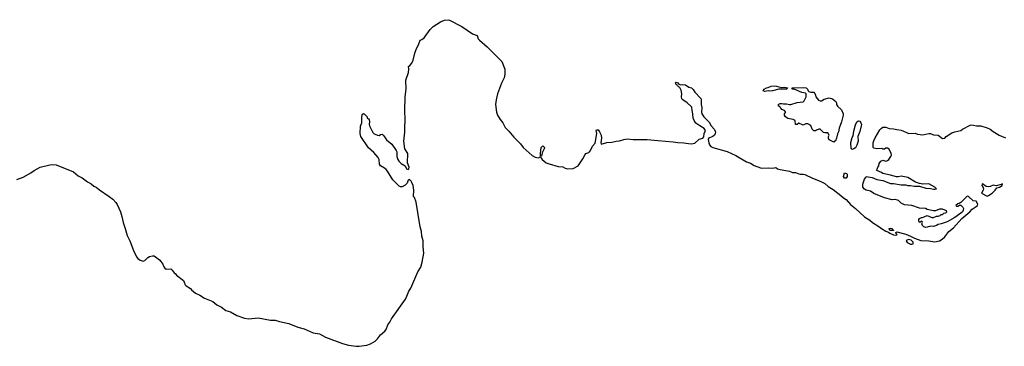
# Model space of a CAD drawing. Header units: inches. Extents: x 2294237 to 2473966, y 835830 to 1006981.
# Tile 10 of 77: x 2347475 to 2360336, y 871371 to 875638. Entities that reach past the tile are written whole.
import ezdxf

# ---------------------------------------------------------------- set-up
doc = ezdxf.new("R2010")
doc.units = ezdxf.units.IN
doc.header["$MEASUREMENT"] = 0
for name, color, linetype in [('C3847', 7, 'Continuous'), ('C3857', 7, 'Continuous'), ('C3867', 7, 'Continuous')]:
    doc.layers.add(name, color=color, linetype=linetype)

msp = doc.modelspace()

# ---------------------------------------------------------------- linework, layer by layer
at = {"layer": 'C3847', "color": 6, "elevation": 100}
msp.add_lwpolyline([(2347437, 873550), (2347521, 873579), (2347622, 873638), (2347664, 873670), (2347744, 873710), (2347870, 873744), (2347910, 873747), (2347950, 873742), (2348178, 873650), (2348240, 873600), (2348293, 873570), (2348361, 873521), (2348410, 873492), (2348443, 873463), (2348473, 873450), (2348516, 873416), (2348645, 873330), (2348690, 873292), (2348729, 873250), (2348750, 873222), (2348790, 873130), (2348810, 873067), (2348827, 872987), (2348855, 872910), (2348880, 872820), (2348913, 872750), (2348962, 872622), (2349002, 872542), (2349018, 872518), (2349050, 872497), (2349090, 872482), (2349110, 872491), (2349147, 872533), (2349170, 872543), (2349210, 872552), (2349230, 872551), (2349250, 872542), (2349303, 872503), (2349321, 872481), (2349345, 872445), (2349356, 872410), (2349370, 872391), (2349390, 872379), (2349450, 872382), (2349467, 872367), (2349491, 872331), (2349504, 872324), (2349522, 872302), (2349613, 872230), (2349625, 872210), (2349636, 872176), (2349650, 872160), (2349706, 872126), (2349718, 872110), (2349770, 872067), (2349830, 872039), (2349890, 872000), (2349998, 871958), (2350000, 871957)], dxfattribs=at)
at = {"layer": 'C3857', "color": 6, "elevation": 100}
msp.add_lwpolyline([(2350000, 871957), (2350050, 871914), (2350110, 871881), (2350170, 871839), (2350230, 871821), (2350310, 871773), (2350410, 871738), (2350470, 871730), (2350590, 871742), (2350750, 871712), (2350812, 871712), (2350870, 871694), (2350990, 871669), (2351110, 871621), (2351190, 871598), (2351308, 871548), (2351390, 871534), (2351470, 871491), (2351690, 871408), (2351770, 871387), (2351869, 871371), (2351910, 871372), (2352010, 871387), (2352056, 871404), (2352120, 871440), (2352151, 871469), (2352190, 871520), (2352245, 871570), (2352260, 871590), (2352285, 871650), (2352310, 871686), (2352331, 871730), (2352513, 871987), (2352534, 872026), (2352559, 872090), (2352583, 872130), (2352675, 872345), (2352713, 872407), (2352734, 872470), (2352754, 872590), (2352745, 872670), (2352744, 872750), (2352728, 872810), (2352725, 872870), (2352706, 872930), (2352654, 873254), (2352634, 873314), (2352621, 873330), (2352622, 873410), (2352613, 873470), (2352599, 873510), (2352590, 873530), (2352568, 873552), (2352550, 873542), (2352536, 873504), (2352510, 873475), (2352470, 873455), (2352450, 873456), (2352430, 873465), (2352350, 873545), (2352280, 873660), (2352261, 873681), (2352240, 873700), (2352188, 873730), (2352173, 873750), (2352170, 873810), (2352159, 873839), (2352102, 873902), (2352030, 873966), (2351929, 874110), (2351922, 874150), (2351926, 874246), (2351944, 874290), (2351944, 874350), (2351950, 874401), (2351967, 874413), (2351976, 874410), (2352012, 874370), (2352014, 874350), (2352030, 874342), (2352038, 874330), (2352045, 874310), (2352041, 874270), (2352044, 874250), (2352086, 874166), (2352107, 874147), (2352150, 874129), (2352170, 874126), (2352190, 874137), (2352210, 874141), (2352230, 874122), (2352268, 874068), (2352334, 874010), (2352393, 873930), (2352401, 873910), (2352402, 873850), (2352416, 873810), (2352429, 873789), (2352460, 873760), (2352510, 873730), (2352529, 873690), (2352550, 873679), (2352558, 873690), (2352561, 873710), (2352541, 873770), (2352544, 873890), (2352508, 873950), (2352494, 874050), (2352507, 874170), (2352505, 874230), (2352512, 874330), (2352505, 874450), (2352511, 874630), (2352524, 874730), (2352521, 874850), (2352554, 874950), (2352556, 874990), (2352553, 875027), (2352570, 875039), (2352596, 875070), (2352614, 875110), (2352638, 875202), (2352660, 875260), (2352686, 875310), (2352708, 875370), (2352730, 875381), (2352757, 875403), (2352837, 875510), (2352877, 875550), (2352970, 875612), (2353026, 875630), (2353070, 875638), (2353090, 875632), (2353249, 875550), (2353390, 875452), (2353450, 875430), (2353464, 875390), (2353479, 875370), (2353583, 875283), (2353773, 875093), (2353810, 874990), (2353814, 874926), (2353803, 874877), (2353770, 874810), (2353716, 874670), (2353697, 874590), (2353692, 874530), (2353702, 874430), (2353715, 874390), (2353750, 874334), (2353785, 874290), (2353816, 874230), (2353863, 874183), (2353930, 874102), (2354016, 874016), (2354052, 873970), (2354170, 873866), (2354210, 873843), (2354230, 873838), (2354250, 873835), (2354262, 873838), (2354270, 873847), (2354284, 873844), (2354285, 873830), (2354298, 873810), (2354354, 873770), (2354390, 873754), (2354510, 873722), (2354570, 873717), (2354599, 873699), (2354630, 873690), (2354704, 873696), (2354770, 873728), (2354830, 873821), (2354861, 873879), (2354871, 873889), (2354910, 873904), (2354916, 873910), (2354930, 873930), (2354955, 873985), (2354994, 874026), (2355014, 874150), (2355007, 874190), (2355010, 874201), (2355030, 874199), (2355050, 874175), (2355071, 874130), (2355075, 874090), (2355068, 874028), (2355071, 874011), (2355145, 874035), (2355210, 874040), (2355267, 874053), (2355310, 874057), (2355365, 874075), (2355410, 874080), (2355490, 874071), (2355670, 874073), (2355810, 874058), (2356010, 874043), (2356070, 874034), (2356150, 874031), (2356210, 874019), (2356250, 874016), (2356293, 874027), (2356350, 874077), (2356398, 874090), (2356411, 874109), (2356416, 874150), (2356432, 874192), (2356415, 874215), (2356358, 874250), (2356308, 874288), (2356283, 874323), (2356272, 874350), (2356269, 874409), (2356258, 874450), (2356254, 874494), (2356246, 874506), (2356194, 874554), (2356139, 874590), (2356125, 874605), (2356118, 874630), (2356122, 874670), (2356116, 874716), (2356104, 874744), (2356094, 874750), (2356085, 874765), (2356069, 874770), (2356065, 874785), (2356049, 874790), (2356042, 874810), (2356050, 874822), (2356070, 874814), (2356080, 874800), (2356105, 874785), (2356130, 874791), (2356170, 874786), (2356217, 874757), (2356250, 874746), (2356270, 874728), (2356294, 874693), (2356370, 874610), (2356376, 874590), (2356376, 874530), (2356384, 874490), (2356380, 874430), (2356385, 874410), (2356410, 874368), (2356481, 874301), (2356508, 874250), (2356550, 874204), (2356562, 874170), (2356559, 874150), (2356550, 874130), (2356530, 874114), (2356484, 874096), (2356473, 874087), (2356467, 874073), (2356475, 874030), (2356485, 874005), (2356503, 873983), (2356530, 873967), (2356714, 873914), (2356830, 873862), (2356970, 873781), (2357022, 873762), (2357070, 873733), (2357150, 873702), (2357170, 873697), (2357262, 873702), (2357310, 873699), (2357350, 873705), (2357374, 873690), (2357410, 873680), (2357530, 873660), (2357570, 873644), (2357610, 873643), (2357650, 873623), (2357670, 873618), (2357710, 873620), (2357730, 873615), (2357830, 873567), (2357910, 873539), (2357957, 873517), (2357990, 873499), (2358037, 873457), (2358099, 873419), (2358202, 873342), (2358234, 873310), (2358270, 873287), (2358325, 873225), (2358392, 873172), (2358510, 873063), (2358581, 873021), (2358612, 872990), (2358698, 872938), (2358730, 872909), (2358790, 872875), (2358824, 872864), (2358840, 872850), (2358890, 872826), (2358910, 872821), (2358934, 872826), (2358937, 872830), (2358921, 872850), (2358921, 872859), (2358930, 872865), (2359050, 872835), (2359110, 872810), (2359162, 872782), (2359245, 872755), (2359350, 872750), (2359430, 872738), (2359490, 872750), (2359525, 872770), (2359560, 872800), (2359610, 872870), (2359670, 872918), (2359780, 873040), (2359887, 873130), (2359917, 873163), (2359970, 873197), (2359984, 873210), (2359991, 873230), (2359970, 873269), (2359930, 873273), (2359870, 873329), (2359850, 873334), (2359770, 873248), (2359745, 873235), (2359727, 873233), (2359702, 873210), (2359710, 873202), (2359730, 873202), (2359750, 873214), (2359767, 873213), (2359792, 873190), (2359801, 873170), (2359799, 873150), (2359791, 873130), (2359770, 873112), (2359690, 873056), (2359590, 872996), (2359510, 872970), (2359470, 872961), (2359450, 872949), (2359410, 872936), (2359370, 872939), (2359330, 872926), (2359310, 872925), (2359286, 872930), (2359266, 872950), (2359258, 872970), (2359266, 872990), (2359262, 873002), (2359250, 873006), (2359233, 872987), (2359227, 872987), (2359218, 873010), (2359218, 873030), (2359230, 873042), (2359252, 873052), (2359268, 873052), (2359330, 873078), (2359390, 873052), (2359410, 873052), (2359449, 873071), (2359470, 873071), (2359499, 873081), (2359510, 873092), (2359527, 873093), (2359548, 873112), (2359570, 873114), (2359586, 873130), (2359582, 873142), (2359530, 873162), (2359490, 873164), (2359437, 873143), (2359410, 873139), (2359330, 873159), (2359306, 873170), (2359230, 873177), (2359130, 873209), (2359030, 873219), (2358990, 873241), (2358955, 873275), (2358941, 873281), (2358910, 873289), (2358870, 873285), (2358770, 873313), (2358630, 873369), (2358590, 873399), (2358530, 873412), (2358510, 873422), (2358490, 873449), (2358489, 873490), (2358510, 873554), (2358525, 873575), (2358530, 873591), (2358610, 873576), (2358672, 873550), (2358750, 873536), (2358850, 873500), (2358890, 873500), (2358990, 873482), (2359050, 873481), (2359070, 873471), (2359109, 873471), (2359158, 873462), (2359230, 873463), (2359310, 873436), (2359371, 873431), (2359410, 873423), (2359430, 873423), (2359448, 873430), (2359428, 873450), (2359352, 873492), (2359270, 873488), (2359230, 873497), (2359176, 873516), (2359075, 873575), (2358990, 873592), (2358950, 873585), (2358927, 873587), (2358849, 873609), (2358749, 873629), (2358730, 873642), (2358670, 873666), (2358668, 873670), (2358676, 873684), (2358682, 873710), (2358695, 873730), (2358702, 873758), (2358722, 873790), (2358750, 873801), (2358790, 873792), (2358810, 873798), (2358828, 873810), (2358835, 873825), (2358855, 873850), (2358862, 873870), (2358858, 873890), (2358830, 873946), (2358810, 873958), (2358790, 873958), (2358770, 873946), (2358750, 873948), (2358735, 873955), (2358670, 873949), (2358630, 873961), (2358625, 873970), (2358621, 873990), (2358624, 874030), (2358630, 874054), (2358650, 874096), (2358710, 874200), (2358730, 874222), (2358750, 874232), (2358790, 874232), (2358830, 874218), (2358890, 874214), (2358930, 874202), (2358990, 874195), (2359090, 874151), (2359170, 874155), (2359202, 874142), (2359270, 874134), (2359350, 874153), (2359370, 874151), (2359410, 874136), (2359470, 874130), (2359530, 874087), (2359558, 874090), (2359575, 874110), (2359650, 874160), (2359690, 874175), (2359769, 874191), (2359789, 874210), (2359890, 874261), (2359910, 874266), (2359971, 874251), (2360000, 874251)], dxfattribs=at)
for points in [[(2357430, 874754), (2357470, 874757), (2357502, 874750), (2357494, 874730), (2357390, 874729), (2357310, 874709), (2357270, 874705), (2357250, 874709), (2357210, 874702), (2357186, 874710), (2357198, 874730), (2357228, 874750), (2357250, 874754), (2357290, 874770), (2357330, 874774), (2357362, 874770), (2357390, 874759)], [(2357930, 874578), (2357950, 874578), (2357982, 874598), (2358050, 874616), (2358090, 874603), (2358134, 874570), (2358145, 874550), (2358145, 874530), (2358158, 874510), (2358210, 874461), (2358229, 874410), (2358230, 874390), (2358210, 874304), (2358180, 874220), (2358170, 874173), (2358155, 874145), (2358145, 874090), (2358130, 874057), (2358118, 874050), (2358110, 874038), (2358046, 874070), (2358038, 874090), (2358038, 874110), (2358046, 874130), (2358030, 874158), (2357990, 874158), (2357974, 874166), (2357930, 874208), (2357913, 874207), (2357884, 874196), (2357870, 874186), (2357848, 874188), (2357828, 874208), (2357810, 874258), (2357770, 874278), (2357744, 874276), (2357710, 874262), (2357650, 874286), (2357630, 874268), (2357610, 874268), (2357602, 874322), (2357576, 874336), (2357510, 874348), (2357495, 874355), (2357478, 874370), (2357466, 874390), (2357466, 874410), (2357476, 874424), (2357476, 874436), (2357466, 874450), (2357430, 874466), (2357420, 874480), (2357406, 874490), (2357402, 874502), (2357387, 874507), (2357386, 874530), (2357390, 874534), (2357410, 874542), (2357430, 874542), (2357450, 874538), (2357490, 874541), (2357530, 874531), (2357548, 874532), (2357630, 874556), (2357710, 874566), (2357723, 874577), (2357749, 874630), (2357749, 874669), (2357738, 874678), (2357690, 874689), (2357590, 874729), (2357566, 874730), (2357566, 874750), (2357710, 874753), (2357746, 874746), (2357765, 874730), (2357772, 874710), (2357781, 874701), (2357810, 874691), (2357852, 874690), (2357871, 874651), (2357872, 874630), (2357907, 874587)], [(2358350, 873942), (2358335, 873955), (2358332, 874032), (2358350, 874097), (2358361, 874119), (2358370, 874181), (2358390, 874264), (2358410, 874303), (2358430, 874315), (2358450, 874311), (2358459, 874299), (2358469, 874270), (2358467, 874250), (2358450, 874177), (2358422, 874110), (2358425, 874050), (2358410, 873997), (2358390, 873964), (2358370, 873949)], [(2354290, 873854), (2354280, 873860), (2354276, 873890), (2354288, 873970), (2354310, 873991), (2354330, 873970), (2354330, 873966), (2354327, 873950), (2354301, 873899)], [(2358250, 873569), (2358235, 873590), (2358250, 873636), (2358274, 873630), (2358282, 873622), (2358285, 873590), (2358270, 873569)], [(2358878, 872882), (2358850, 872886), (2358829, 872910), (2358845, 872915), (2358865, 872910), (2358877, 872897), (2358890, 872890), (2358890, 872886)], [(2359090, 872767), (2359061, 872759), (2359056, 872750), (2359069, 872729), (2359110, 872706), (2359130, 872705), (2359146, 872710), (2359144, 872730), (2359120, 872760)]]:
    msp.add_lwpolyline(points, close=True, dxfattribs=at)
at = {"layer": 'C3867', "color": 6, "elevation": 100}
msp.add_lwpolyline([(2360000, 874251), (2360030, 874250), (2360110, 874225), (2360150, 874207), (2360190, 874176), (2360268, 874128), (2360350, 874095)], dxfattribs=at)
msp.add_lwpolyline([(2360313, 873493), (2360296, 873484), (2360231, 873469), (2360206, 873470), (2360190, 873478), (2360150, 873457), (2360130, 873454), (2360100, 873460), (2360050, 873493), (2360045, 873490), (2360041, 873470), (2360054, 873454), (2360063, 873430), (2360059, 873410), (2360037, 873370), (2360110, 873332), (2360130, 873340), (2360175, 873370), (2360215, 873410), (2360237, 873443), (2360275, 873450), (2360309, 873470)], close=True, dxfattribs=at)

doc.saveas('drawing.dxf')
